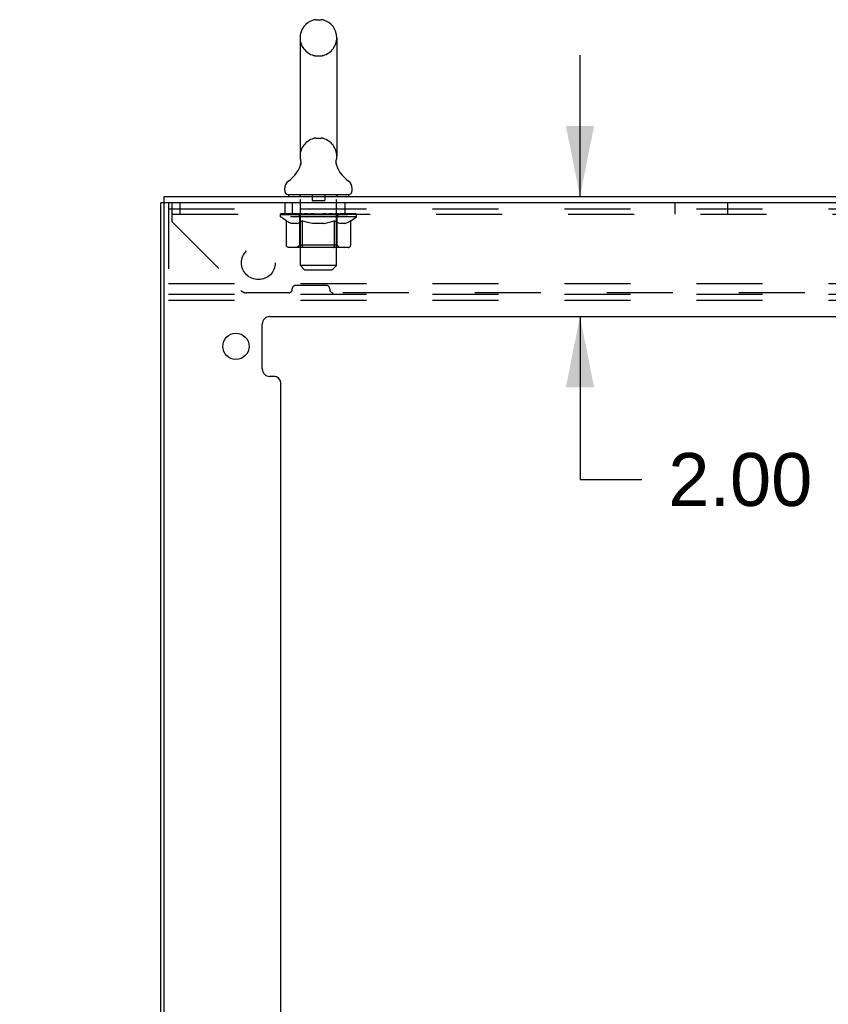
# Model space of a CAD drawing. Header units: inches. Extents: x 0 to 200, y 0 to 129.
# Tile 14 of 43: x 21 to 35, y 73 to 90. Entities that reach past the tile are written whole.
import ezdxf

# ---------------------------------------------------------------- set-up
doc = ezdxf.new("R2010")
doc.units = ezdxf.units.IN
doc.header["$LTSCALE"] = 11
doc.header["$MEASUREMENT"] = 0
doc.linetypes.add('HIDDEN', pattern=[0.2, 0.1, -0.1])
doc.layers.get('0').update_dxf_attribs({"linetype": 'CONTINUOUS'})
doc.layers.add('DEFAULT_2', color=8, linetype='HIDDEN')
doc.layers.add('DIMENSIONS', color=7, linetype='CONTINUOUS')
doc.styles.get("Standard").update_dxf_attribs({"font": 'arial.ttf'})
doc.dimstyles.new('DIMSTYLE_1', dxfattribs={"dimtxt": 0.882353, "dimasz": 1.176471, "dimexe": 0.09, "dimexo": 0.07, "dimgap": 0.0375, "dimtad": 0, "dimtih": 1, "dimtoh": 1, "dimzin": 4, "dimdsep": 46, "dimtxsty": 'Standard', "dimblk": '_FILLED', "dimblk1": '_FILLED', "dimblk2": '_FILLED', "dimcen": 0.09, "dimazin": 1, "dimtfac": 1, "dimtdec": 3, "dimtofl": 0, "dimtmove": 0, "dimatfit": 3, "dimldrblk": '_FILLED', "dimfxl": 0, "dimtolj": 1, "dimtzin": 4, "dimarcsym": 0})
doc.dimstyles.new('DIMSTYLE_4', dxfattribs={"dimtxt": 1, "dimasz": 1.176471, "dimexe": 0.09, "dimexo": 0.07, "dimgap": 0.0425, "dimtad": 0, "dimtih": 1, "dimtoh": 1, "dimzin": 4, "dimdsep": 46, "dimtxsty": 'Standard', "dimblk": '_FILLED', "dimblk1": '_FILLED', "dimblk2": '_FILLED', "dimcen": 0.09, "dimazin": 1, "dimtfac": 1, "dimtdec": 3, "dimtofl": 0, "dimtmove": 0, "dimatfit": 3, "dimldrblk": '_FILLED', "dimfxl": 0, "dimtolj": 1, "dimtzin": 4, "dimarcsym": 0})

# ---------------------------------------------------------------- blocks, each defined once
blk = doc.blocks.new('_FILLED')
at = {"color": 0, "linetype": 'ByBlock'}
blk.add_solid([(0, 0), (-1, 0.2), (-1, -0.2)], dxfattribs=at)
blk = doc.blocks.new('*D8')
at = {"layer": 'DIMENSIONS', "color": 2, "linetype": 'Continuous'}
for p, q in [((30.655, 86.95), (30.655, 89.303)), ((30.655, 84.95), (30.655, 82.236)), ((30.655, 82.236), (31.684, 82.236))]:
    blk.add_line(p, q, dxfattribs=at)
at = {"layer": 'DIMENSIONS', "color": 2, "linetype": 'Continuous', "xscale": 1.1764705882, "yscale": 1.1764705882, "zscale": 1.1764705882}
for p, rotation in [((30.655, 86.95), 270), ((30.655, 84.95), 90)]:
    blk.add_blockref('_FILLED', p, dxfattribs=dict(at, rotation=rotation))
at = {"layer": 'DIMENSIONS', "color": 2, "linetype": 'Continuous', "insert": (32.126, 82.677), "char_height": 0.8824, "width": 2.39777, "attachment_point": 1, "line_spacing_factor": 0.9}
blk.add_mtext('2.00', dxfattribs=at)
blk = doc.blocks.new('*D13')
at = {"layer": 'DIMENSIONS', "color": 2, "linetype": 'Continuous'}
for p, q in [((39.672, 72.612), (37.051, 72.612)), ((41.672, 72.612), (44.025, 72.612))]:
    blk.add_line(p, q, dxfattribs=at)
at = {"layer": 'DIMENSIONS', "color": 2, "linetype": 'Continuous', "xscale": 1.1764705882, "yscale": 1.1764705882, "zscale": 1.1764705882}
blk.add_blockref('_FILLED', (39.672, 72.612), dxfattribs=at)
at = {"layer": 'DIMENSIONS', "color": 2, "linetype": 'Continuous', "xscale": 1.1764705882, "yscale": 1.1764705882, "zscale": 1.1764705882, "rotation": 180}
blk.add_blockref('_FILLED', (41.672, 72.612), dxfattribs=at)
at = {"layer": 'DIMENSIONS', "color": 2, "linetype": 'Continuous', "insert": (36.61, 73.053), "char_height": 0.8824, "width": 2.39777, "attachment_point": 3, "line_spacing_factor": 0.9}
blk.add_mtext('2.00', dxfattribs=at)
blk = doc.blocks.new('*D15')
at = {"layer": 'DIMENSIONS', "color": 2, "linetype": 'Continuous'}
for p, q in [((23.672, 68.889), (21.32, 68.889)), ((25.672, 68.889), (28.153, 68.889))]:
    blk.add_line(p, q, dxfattribs=at)
at = {"layer": 'DIMENSIONS', "color": 2, "linetype": 'Continuous', "xscale": 1.1764705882, "yscale": 1.1764705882, "zscale": 1.1764705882}
blk.add_blockref('_FILLED', (23.672, 68.889), dxfattribs=at)
at = {"layer": 'DIMENSIONS', "color": 2, "linetype": 'Continuous', "xscale": 1.1764705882, "yscale": 1.1764705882, "zscale": 1.1764705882, "rotation": 180}
blk.add_blockref('_FILLED', (25.672, 68.889), dxfattribs=at)
at = {"layer": 'DIMENSIONS', "color": 2, "linetype": 'Continuous', "insert": (28.653, 69.389), "char_height": 1, "width": 2.71747, "attachment_point": 1, "line_spacing_factor": 0.9}
blk.add_mtext('2.00', dxfattribs=at)

msp = doc.modelspace()

# ---------------------------------------------------------------- linework, layer by layer
at = {"color": 7, "linetype": 'Continuous'}
for p, q in [((26.254, 89.895), (26.341, 89.895)), ((25.991, 89.595), (25.991, 87.62)), ((26.603, 89.595), (26.603, 87.62)), ((25.998, 87.477), (25.996, 87.472)), ((26.592, 87.531), (26.593, 87.536)), ((26.592, 87.526), (26.592, 87.531)), ((26.592, 87.521), (26.592, 87.526)), ((26.592, 87.516), (26.592, 87.521)), ((26.592, 87.511), (26.592, 87.516)), ((26.592, 87.506), (26.592, 87.511)), ((26.592, 87.501), (26.592, 87.506)), ((26.593, 87.496), (26.592, 87.501)), ((26.593, 87.536), (26.593, 87.541)), ((26.594, 87.492), (26.593, 87.497)), ((26.594, 87.546), (26.595, 87.55)), ((26.595, 87.487), (26.594, 87.492)), ((26.596, 87.483), (26.595, 87.487)), ((23.724, 86.846), (23.724, 86.95)), ((25.735, 87.049), (25.735, 87.088)), ((25.797, 86.98), (25.797, 86.95)), ((26.797, 86.98), (25.797, 86.98)), ((26.797, 86.98), (26.797, 86.95)), ((26.86, 87.049), (26.86, 87.088)), ((23.737, 86.846), (23.672, 86.846))]:
    msp.add_line(p, q, dxfattribs=at)
at = {"color": 3, "linetype": 'Continuous'}
for p, q in [((23.724, 86.95), (41.62, 86.95)), ((23.672, 8.314), (23.672, 86.846)), ((23.724, 8.329), (23.724, 86.831)), ((41.672, 86.846), (23.739, 86.846)), ((25.36, 84.079), (25.36, 84.825)), ((25.485, 84.95), (39.859, 84.95)), ((25.547, 83.954), (25.485, 83.954)), ((25.672, 60.497), (25.672, 83.829))]:
    msp.add_line(p, q, dxfattribs=at)
at = {"color": 7, "linetype": 'Continuous'}
for points in [[(26, 87.55), (26, 87.546), (26.001, 87.541), (26.002, 87.536), (26.003, 87.531), (26.003, 87.526), (26.003, 87.521), (26.003, 87.516), (26.003, 87.512), (26.003, 87.507), (26.002, 87.502), (26.002, 87.497), (26.001, 87.492), (26, 87.487), (25.999, 87.482), (25.998, 87.477)], [(26.593, 87.541), (26.594, 87.546), (26.595, 87.55)]]:
    msp.add_lwpolyline(points, dxfattribs=at)
at = {"color": 3, "linetype": 'Continuous'}
msp.add_circle((24.922, 84.454), 0.219, dxfattribs=at)
at = {"color": 7, "linetype": 'Continuous'}
for centre, radius, start, end in [((26.297, 89.595), 0.306, 105.6303, 180), ((26.254, 89.752), 0.144, 90, 105.6303), ((26.341, 89.752), 0.144, 74.3697, 90), ((26.297, 89.595), 0.306, 0, 74.3697), ((26.297, 87.62), 0.306, 180, 193.2053), ((26.297, 87.62), 0.306, 346.7947, 360), ((25.499, 87.637), 0.523, 304.6624, 347.2389), ((27.095, 87.637), 0.523, 192.7611, 235.3376), ((25.879, 87.088), 0.144, 124.6624, 180), ((26.716, 87.088), 0.144, 360, 55.3376), ((25.804, 87.049), 0.069, 180, 265), ((26.791, 87.049), 0.069, 275, 360)]:
    msp.add_arc(centre, radius, start, end, dxfattribs=at)
at = {"color": 3, "linetype": 'Continuous'}
for centre, radius, start, end in [((23.739, 86.831), 0.015, 90, 180), ((25.485, 84.825), 0.125, 90, 180), ((25.485, 84.079), 0.125, 180, 270), ((25.547, 83.829), 0.125, 0, 90)]:
    msp.add_arc(centre, radius, start, end, dxfattribs=at)
at = {"layer": 'DEFAULT_2', "color": 8, "linetype": 'HIDDEN'}
for p, q in [((26.254, 89.295), (26.341, 89.295)), ((26.254, 87.92), (26.341, 87.92)), ((25.985, 86.98), (25.985, 86.95)), ((25.997, 85.799), (25.997, 86.95)), ((26.192, 86.97), (26.192, 86.89)), ((26.402, 86.97), (26.402, 86.89)), ((26.597, 85.799), (26.597, 86.95)), ((26.61, 86.98), (26.61, 86.95)), ((23.797, 86.846), (23.797, 85.221)), ((23.86, 86.528), (23.86, 86.846)), ((23.985, 86.846), (23.985, 86.658)), ((25.735, 86.846), (25.735, 86.658)), ((25.857, 86.846), (25.857, 86.658)), ((26.392, 86.88), (26.202, 86.88)), ((26.737, 86.846), (26.737, 86.658)), ((32.235, 86.846), (32.235, 86.658)), ((33.11, 86.846), (33.11, 86.658)), ((23.797, 86.742), (38.797, 86.742)), ((23.86, 86.658), (41.485, 86.658)), ((25.664, 86.613), (25.664, 86.66)), ((25.763, 86.544), (25.664, 86.613)), ((26.931, 86.613), (25.664, 86.613)), ((25.674, 86.653), (25.674, 86.66)), ((25.682, 86.65), (25.682, 86.653)), ((25.682, 86.65), (26.912, 86.65)), ((25.691, 86.65), (25.691, 86.653)), ((25.692, 86.65), (25.692, 86.653)), ((25.702, 86.653), (25.702, 86.66)), ((25.719, 86.65), (25.719, 86.653)), ((25.72, 86.65), (25.72, 86.653)), ((25.749, 86.653), (25.749, 86.66)), ((25.763, 86.65), (25.763, 86.653)), ((25.766, 86.65), (25.766, 86.653)), ((25.971, 86.653), (25.769, 86.653)), ((25.812, 86.653), (25.812, 86.66)), ((25.814, 86.65), (25.814, 86.653)), ((25.814, 86.65), (25.814, 86.653)), ((25.817, 86.65), (25.817, 86.653)), ((25.825, 86.65), (25.825, 86.653)), ((25.825, 86.65), (25.825, 86.653)), ((25.828, 86.65), (25.828, 86.653)), ((25.831, 86.65), (25.831, 86.654)), ((25.836, 86.65), (25.836, 86.653)), ((25.85, 86.65), (25.85, 86.653)), ((25.868, 86.65), (25.868, 86.653)), ((25.869, 86.65), (25.869, 86.656)), ((25.889, 86.65), (25.889, 86.653)), ((25.889, 86.65), (25.889, 86.653)), ((25.89, 86.653), (25.89, 86.66)), ((25.9, 86.65), (25.9, 86.653)), ((25.904, 86.65), (25.904, 86.653)), ((25.913, 86.65), (25.913, 86.653)), ((25.925, 86.65), (25.925, 86.657)), ((25.94, 86.65), (25.94, 86.653)), ((25.943, 86.65), (25.943, 86.653)), ((25.971, 86.65), (25.971, 86.653)), ((26.038, 86.653), (25.976, 86.653)), ((25.981, 86.653), (25.981, 86.66)), ((25.985, 86.141), (25.985, 86.61)), ((25.988, 86.65), (25.988, 86.653)), ((25.992, 86.65), (25.992, 86.653)), ((25.998, 86.65), (25.998, 86.658)), ((26.002, 86.65), (26.002, 86.653)), ((26.013, 86.65), (26.013, 86.653)), ((26.038, 86.65), (26.038, 86.653)), ((26.112, 86.653), (26.053, 86.653)), ((26.074, 86.65), (26.074, 86.653)), ((26.081, 86.653), (26.081, 86.66)), ((26.085, 86.65), (26.085, 86.653)), ((26.087, 86.65), (26.087, 86.659)), ((26.09, 86.65), (26.09, 86.653)), ((26.097, 86.65), (26.097, 86.653)), ((26.112, 86.65), (26.112, 86.653)), ((26.193, 86.653), (26.138, 86.653)), ((26.152, 86.65), (26.152, 86.653)), ((26.183, 86.653), (26.297, 86.66)), ((26.187, 86.653), (26.187, 86.66)), ((26.188, 86.66), (26.187, 86.66)), ((26.188, 86.653), (26.188, 86.66)), ((26.188, 86.65), (26.188, 86.653)), ((26.192, 86.65), (26.192, 86.653)), ((26.193, 86.65), (26.193, 86.653)), ((26.193, 86.65), (26.193, 86.653)), ((26.277, 86.653), (26.228, 86.653)), ((26.234, 86.65), (26.234, 86.653)), ((26.277, 86.65), (26.277, 86.653)), ((26.295, 86.653), (26.295, 86.653)), ((26.295, 86.65), (26.295, 86.653)), ((26.295, 86.65), (26.295, 86.653)), ((26.297, 86.653), (26.297, 86.66)), ((26.297, 86.66), (26.412, 86.653)), ((26.3, 86.65), (26.3, 86.653)), ((26.3, 86.65), (26.3, 86.653)), ((26.3, 86.653), (26.3, 86.653)), ((26.318, 86.65), (26.318, 86.653)), ((26.318, 86.653), (26.366, 86.653)), ((26.361, 86.65), (26.361, 86.653)), ((26.402, 86.65), (26.402, 86.653)), ((26.402, 86.65), (26.402, 86.653)), ((26.402, 86.653), (26.456, 86.653)), ((26.403, 86.65), (26.403, 86.653)), ((26.407, 86.653), (26.407, 86.66)), ((26.407, 86.653), (26.407, 86.66)), ((26.407, 86.66), (26.407, 86.66)), ((26.407, 86.65), (26.407, 86.653)), ((26.443, 86.65), (26.443, 86.653)), ((26.482, 86.65), (26.482, 86.653)), ((26.482, 86.653), (26.542, 86.653)), ((26.498, 86.65), (26.498, 86.653)), ((26.505, 86.65), (26.505, 86.653)), ((26.508, 86.65), (26.508, 86.659)), ((26.51, 86.65), (26.51, 86.653)), ((26.514, 86.653), (26.514, 86.66)), ((26.521, 86.65), (26.521, 86.653)), ((26.557, 86.65), (26.557, 86.653)), ((26.557, 86.653), (26.619, 86.653)), ((26.581, 86.65), (26.581, 86.653)), ((26.592, 86.65), (26.592, 86.653)), ((26.597, 86.65), (26.597, 86.658)), ((26.603, 86.65), (26.603, 86.653)), ((26.607, 86.65), (26.607, 86.653)), ((26.61, 86.141), (26.61, 86.61)), ((26.614, 86.653), (26.614, 86.66)), ((26.624, 86.65), (26.624, 86.653)), ((26.624, 86.653), (26.931, 86.653)), ((26.652, 86.65), (26.652, 86.653)), ((26.655, 86.65), (26.655, 86.653)), ((26.67, 86.65), (26.67, 86.657)), ((26.681, 86.65), (26.681, 86.653)), ((26.691, 86.65), (26.691, 86.653)), ((26.695, 86.65), (26.695, 86.653)), ((26.704, 86.653), (26.704, 86.66)), ((26.706, 86.65), (26.706, 86.653)), ((26.706, 86.65), (26.706, 86.653)), ((26.726, 86.65), (26.726, 86.656)), ((26.727, 86.65), (26.727, 86.653)), ((26.745, 86.65), (26.745, 86.653)), ((26.759, 86.65), (26.759, 86.653)), ((26.763, 86.65), (26.763, 86.654)), ((26.767, 86.65), (26.767, 86.653)), ((26.77, 86.65), (26.77, 86.653)), ((26.77, 86.65), (26.77, 86.653)), ((26.777, 86.65), (26.777, 86.653)), ((26.78, 86.65), (26.78, 86.653)), ((26.781, 86.65), (26.781, 86.653)), ((26.783, 86.653), (26.783, 86.66)), ((26.809, 86.656), (26.93, 86.658)), ((26.809, 86.653), (26.809, 86.656)), ((26.829, 86.65), (26.829, 86.653)), ((26.831, 86.65), (26.831, 86.653)), ((26.834, 86.545), (26.931, 86.613)), ((26.846, 86.653), (26.846, 86.66)), ((26.874, 86.65), (26.874, 86.653)), ((26.876, 86.65), (26.876, 86.653)), ((26.893, 86.653), (26.893, 86.66)), ((26.903, 86.65), (26.903, 86.653)), ((26.904, 86.65), (26.904, 86.653)), ((26.912, 86.65), (26.912, 86.653)), ((26.921, 86.653), (26.921, 86.66)), ((26.93, 86.653), (26.93, 86.658)), ((26.931, 86.613), (26.931, 86.653)), ((23.86, 86.528), (25.005, 85.383)), ((25.763, 86.139), (25.763, 86.544)), ((25.763, 86.544), (25.777, 86.534)), ((25.791, 86.526), (25.777, 86.534)), ((25.805, 86.518), (25.791, 86.526)), ((25.818, 86.512), (25.805, 86.518)), ((25.832, 86.506), (25.818, 86.512)), ((25.845, 86.502), (25.832, 86.506)), ((25.949, 86.502), (25.845, 86.502)), ((25.949, 86.502), (25.962, 86.506)), ((25.976, 86.512), (25.962, 86.506)), ((25.99, 86.518), (25.976, 86.512)), ((26.003, 86.526), (25.989, 86.518)), ((26.017, 86.535), (26.003, 86.526)), ((26.031, 86.544), (26.017, 86.534)), ((26.031, 86.139), (26.031, 86.544)), ((26.031, 86.544), (26.06, 86.534)), ((26.088, 86.526), (26.06, 86.534)), ((26.116, 86.518), (26.088, 86.526)), ((26.144, 86.512), (26.116, 86.518)), ((26.171, 86.506), (26.143, 86.512)), ((26.198, 86.502), (26.171, 86.506)), ((26.396, 86.502), (26.198, 86.502)), ((26.396, 86.502), (26.424, 86.506)), ((26.452, 86.512), (26.424, 86.506)), ((26.48, 86.519), (26.452, 86.512)), ((26.509, 86.526), (26.48, 86.518)), ((26.537, 86.535), (26.508, 86.526)), ((26.566, 86.545), (26.537, 86.535)), ((26.566, 86.139), (26.566, 86.545)), ((26.566, 86.545), (26.581, 86.535)), ((26.596, 86.526), (26.581, 86.535)), ((26.61, 86.518), (26.596, 86.526)), ((26.624, 86.512), (26.61, 86.518)), ((26.639, 86.506), (26.624, 86.512)), ((26.653, 86.502), (26.639, 86.506)), ((26.747, 86.502), (26.653, 86.502)), ((26.747, 86.502), (26.761, 86.506)), ((26.775, 86.512), (26.761, 86.506)), ((26.79, 86.519), (26.775, 86.512)), ((26.804, 86.526), (26.79, 86.518)), ((26.819, 86.535), (26.804, 86.526)), ((26.834, 86.545), (26.819, 86.535)), ((26.834, 86.139), (26.834, 86.545)), ((25.985, 86.141), (25.945, 86.101)), ((26.61, 86.141), (25.985, 86.141)), ((26.61, 86.141), (26.65, 86.101)), ((26.791, 86.101), (25.806, 86.101)), ((26.042, 86.106), (26.04, 86.108)), ((26.047, 86.103), (26.045, 86.104)), ((26.05, 86.102), (26.047, 86.103)), ((26.052, 86.101), (26.05, 86.102)), ((26.066, 85.73), (25.997, 85.799)), ((26.597, 85.799), (25.997, 85.799)), ((26.528, 85.73), (26.597, 85.799)), ((26.066, 85.73), (26.528, 85.73)), ((23.797, 85.502), (38.797, 85.502)), ((26.426, 85.47), (25.919, 85.47)), ((23.797, 85.325), (38.797, 85.325)), ((25.801, 85.345), (25.097, 85.345)), ((25.86, 85.404), (25.86, 85.411)), ((26.485, 85.404), (26.485, 85.411)), ((38.801, 85.345), (26.544, 85.345)), ((23.797, 85.221), (38.797, 85.221))]:
    msp.add_line(p, q, dxfattribs=at)
for points in [[(25.806, 86.101), (25.801, 86.102), (25.796, 86.103), (25.791, 86.104), (25.786, 86.106), (25.782, 86.108), (25.777, 86.111), (25.773, 86.115), (25.77, 86.119), (25.767, 86.123), (25.765, 86.128), (25.764, 86.133), (25.763, 86.139)], [(26.032, 86.128), (26.031, 86.133), (26.031, 86.139)], [(26.033, 86.123), (26.032, 86.128), (26.031, 86.133), (26.031, 86.139)], [(26.045, 86.104), (26.042, 86.106), (26.04, 86.108), (26.038, 86.111), (26.036, 86.115), (26.034, 86.119), (26.033, 86.123)], [(26.038, 86.111), (26.036, 86.115), (26.034, 86.119)], [(26.545, 86.101), (26.547, 86.102), (26.55, 86.103), (26.552, 86.104), (26.555, 86.106), (26.557, 86.108), (26.559, 86.111), (26.561, 86.115), (26.563, 86.119), (26.564, 86.123), (26.565, 86.128), (26.566, 86.133), (26.566, 86.139)], [(26.791, 86.101), (26.796, 86.102), (26.801, 86.103), (26.806, 86.104), (26.811, 86.106), (26.816, 86.108), (26.82, 86.111), (26.824, 86.115), (26.827, 86.119), (26.83, 86.123), (26.832, 86.128), (26.833, 86.133), (26.834, 86.139)]]:
    msp.add_lwpolyline(points, dxfattribs=at)
msp.add_circle((25.297, 85.846), 0.281, dxfattribs=at)
for centre, radius, start, end in [((26.297, 89.595), 0.306, 180, 254.3697), ((26.297, 89.595), 0.306, 285.6303, 360), ((26.254, 89.439), 0.144, 254.3697, 270), ((26.341, 89.439), 0.144, 270, 285.6303), ((26.297, 87.62), 0.306, 105.6303, 180), ((26.254, 87.777), 0.144, 90, 105.6303), ((26.341, 87.777), 0.144, 74.3697, 90), ((26.297, 87.62), 0.306, 0, 74.3697), ((25.804, 87.049), 0.069, 265, 270), ((25.967, 86.95), 0.03, 0, 90), ((26.182, 86.97), 0.01, 0, 90), ((26.412, 86.97), 0.01, 90, 180), ((26.627, 86.95), 0.03, 90, 180), ((26.791, 87.049), 0.069, 270, 275), ((26.202, 86.89), 0.01, 180, 270), ((26.392, 86.89), 0.01, 270, 360), ((25.945, 86.61), 0.0398, 0, 90), ((26.65, 86.61), 0.0398, 90, 180), ((25.919, 85.411), 0.0591, 90, 180), ((26.426, 85.411), 0.0591, 0, 90), ((25.097, 85.475), 0.13, 225, 270), ((25.801, 85.404), 0.0591, 270, 360), ((26.544, 85.404), 0.0591, 180, 270)]:
    msp.add_arc(centre, radius, start, end, dxfattribs=at)
for centre, major_axis, ratio, start_param, end_param in [((26.297, 86.66), (0.633, 0.007), 0.05963, 2.96643, 3.140963), ((25.644, 86.648), (0.198, 0), 0.060556, 0.430652, 1.470503), ((26.297, 86.66), (0.633, 0), 0.060556, 3.141593, 3.316126), ((25.644, 86.641), (0.198, 0.002), 0.05963, 1.376596, 1.469874), ((26.297, 86.66), (0.633, 0.013), 0.05688, 2.791345, 2.965878), ((25.62, 86.648), (0.198, 0.002), 0.05963, 0.25549, 1.295341), ((25.688, 86.648), (0.198, -0.002), 0.05963, 0.605815, 1.645666), ((26.297, 86.66), (0.633, -0.007), 0.05963, -2.96643, -2.791898), ((25.688, 86.641), (0.198, 0), 0.060556, 1.551758, 1.645036), ((25.62, 86.641), (0.198, 0.004), 0.05688, 1.20151, 1.294789), ((25.69, 86.643), (0.164, 0.002), 0.05963, 1.065228, 1.614276), ((25.67, 86.643), (0.164, 0.003), 0.05688, 0.890143, 1.43919), ((25.728, 86.643), (0.164, 0), 0.060556, 1.240391, 1.789438), ((26.297, 86.66), (0.633, 0.019), 0.052395, 2.616403, 2.790936), ((25.616, 86.648), (0.198, 0.004), 0.05688, 0.080405, 1.120256), ((25.751, 86.648), (0.198, -0.004), 0.05688, 0.7809, 1.820751), ((26.297, 86.66), (0.633, -0.013), 0.05688, -2.791345, -2.616812), ((25.751, 86.641), (0.198, -0.002), 0.05963, 1.72692, 1.820198), ((25.616, 86.641), (0.198, 0.006), 0.052395, 1.026568, 1.119847), ((25.669, 86.643), (0.164, 0.005), 0.052395, 0.715201, 1.264248), ((25.783, 86.643), (0.164, -0.002), 0.05963, 1.415553, 1.9646), ((26.297, 86.66), (0.633, 0.025), 0.046319, 2.441654, 2.616187), ((25.83, 86.648), (0.198, -0.006), 0.052395, 0.955842, 1.995693), ((25.633, 86.648), (0.198, 0.006), 0.052395, -0.094537, 0.945314), ((26.297, 86.66), (0.633, -0.019), 0.052395, -2.616403, -2.44187), ((25.83, 86.641), (0.198, -0.004), 0.05688, 1.902006, 1.995284), ((25.633, 86.641), (0.198, 0.008), 0.046319, 0.851819, 0.945098), ((25.688, 86.643), (0.164, 0.006), 0.046319, 0.540452, 1.089499), ((25.855, 86.643), (0.164, -0.003), 0.05688, 1.590638, 2.139686), ((26.297, 86.66), (0.633, 0.029), 0.038841, 2.267123, 2.441656), ((25.924, 86.648), (0.198, -0.008), 0.046319, 1.130591, 2.170442), ((25.67, 86.648), (0.198, 0.008), 0.046319, -0.269286, 0.770565), ((26.297, 86.66), (0.633, -0.025), 0.046319, -2.441654, -2.267121), ((25.924, 86.641), (0.198, -0.006), 0.052395, 2.076947, 2.170226), ((25.67, 86.641), (0.198, 0.009), 0.038841, 0.677289, 0.770567), ((25.725, 86.643), (0.164, 0.008), 0.038841, 0.365921, 0.914969), ((25.939, 86.643), (0.164, -0.005), 0.052395, 1.76558, 2.314627), ((26.297, 86.66), (0.633, 0.033), 0.030195, 2.09281, 2.267343), ((26.029, 86.648), (0.198, -0.009), 0.038841, 1.305122, 2.344973), ((25.727, 86.648), (0.198, 0.009), 0.038841, -0.443817, 0.596034), ((26.297, 86.66), (0.633, -0.029), 0.038841, -2.267123, -2.092591), ((26.029, 86.641), (0.198, -0.008), 0.046319, 2.251696, 2.344975), ((25.727, 86.641), (0.198, 0.01), 0.030195, 0.502975, 0.596254), ((25.779, 86.643), (0.164, 0.009), 0.030195, 0.191608, 0.740655), ((26.035, 86.643), (0.164, -0.006), 0.046319, 1.940329, 2.489376), ((25.8, 86.648), (0.198, 0.01), 0.030195, -0.61813, 0.421721), ((26.297, 86.66), (0.633, 0.036), 0.020645, 1.918687, 2.09322), ((26.142, 86.648), (0.198, -0.01), 0.030195, 1.479435, 2.519286), ((26.297, 86.66), (0.633, -0.033), 0.030195, -2.09281, -1.918277), ((26.142, 86.641), (0.198, -0.009), 0.038841, 2.426227, 2.519505), ((25.8, 86.641), (0.198, 0.011), 0.020645, 0.328852, 0.422131), ((25.849, 86.643), (0.164, 0.009), 0.020645, 0.017485, 0.566532), ((26.138, 86.643), (0.164, -0.008), 0.038841, 2.11486, 2.663907), ((25.889, 86.648), (0.198, 0.011), 0.020645, -0.792253, 0.247598), ((26.297, 86.66), (0.633, 0.038), 0.010478, 1.744704, 1.919237), ((26.259, 86.648), (0.198, -0.011), 0.020645, 1.653558, 2.693409), ((26.297, 86.66), (0.633, -0.036), 0.020645, -1.918687, -1.744154), ((26.259, 86.641), (0.198, -0.01), 0.030195, 2.60054, 2.693819), ((25.889, 86.641), (0.198, 0.012), 0.010478, 0.154869, 0.248148), ((25.933, 86.643), (0.164, 0.01), 0.010478, 6.126688, 6.675735), ((26.246, 86.643), (0.164, -0.009), 0.030195, 2.289173, 2.83822), ((25.99, 86.648), (0.198, 0.012), 0.010478, -0.966236, -0.000846), ((26.378, 86.648), (0.198, -0.012), 0.010478, 1.827541, 2.867392), ((26.297, 86.66), (0.633, -0.038), 0.010478, -1.744704, -1.570171), ((26.378, 86.641), (0.198, -0.011), 0.020645, 2.774664, 2.867942), ((26.356, 86.643), (0.164, -0.009), 0.020645, 2.463296, 3.012344), ((26.217, 86.648), (0.198, 0.012), 0.010478, 0.274201, 1.314052), ((26.131, 86.643), (0.164, 0.01), 0.010478, -0.000483, 0.504314), ((26.1, 86.641), (0.198, 0.012), 0.010478, 0.099668, 0.192946), ((26.297, 86.66), (0.633, 0.038), 0.010478, -1.571421, -1.396888), ((26.495, 86.641), (0.198, -0.012), 0.010478, 2.948646, 3.041925), ((26.464, 86.643), (0.164, -0.01), 0.010478, 2.637279, 3.142076), ((26.336, 86.648), (0.198, 0.011), 0.020645, 0.448184, 1.488034), ((26.239, 86.643), (0.164, 0.009), 0.020645, 0.129249, 0.678296), ((26.217, 86.641), (0.198, 0.011), 0.020645, 0.273651, 0.366929), ((26.605, 86.648), (0.198, -0.012), 0.010478, -3.140747, -2.175357), ((26.297, 86.66), (0.633, 0.036), 0.020645, -1.397439, -1.222906), ((26.297, 86.66), (0.633, -0.038), 0.010478, 1.222355, 1.396888), ((26.453, 86.648), (0.198, 0.01), 0.030195, 0.622307, 1.662158), ((26.349, 86.643), (0.164, 0.009), 0.030195, 0.303372, 0.852419), ((26.662, 86.643), (0.164, -0.01), 0.010478, 2.749043, 3.29809), ((26.706, 86.648), (0.198, -0.011), 0.020645, 2.893995, 3.933846), ((26.336, 86.641), (0.198, 0.01), 0.030195, 0.447774, 0.541052), ((26.706, 86.641), (0.198, -0.012), 0.010478, 2.893445, 2.986723), ((26.297, 86.66), (0.633, 0.033), 0.030195, -1.223315, -1.048783), ((26.297, 86.66), (0.633, -0.036), 0.020645, 1.048373, 1.222906), ((26.566, 86.648), (0.198, 0.009), 0.038841, 0.79662, 1.836471), ((26.457, 86.643), (0.164, 0.008), 0.038841, 0.477686, 1.026733), ((26.746, 86.643), (0.164, -0.009), 0.020645, 2.57506, 3.124108), ((26.795, 86.648), (0.198, -0.01), 0.030195, 2.719872, 3.759723), ((26.671, 86.648), (0.198, 0.008), 0.046319, 0.971151, 2.011002), ((26.453, 86.641), (0.198, 0.009), 0.038841, 0.622087, 0.715366), ((26.795, 86.641), (0.198, -0.011), 0.020645, 2.719462, 2.812741), ((26.297, 86.66), (0.633, 0.029), 0.038841, -1.049002, -0.874469), ((26.297, 86.66), (0.633, -0.033), 0.030195, 0.87425, 1.048783), ((26.56, 86.643), (0.164, 0.006), 0.046319, 0.652216, 1.201263), ((26.764, 86.648), (0.198, 0.006), 0.052395, 1.1459, 2.185751), ((26.816, 86.643), (0.164, -0.009), 0.030195, 2.400937, 2.949985), ((26.868, 86.648), (0.198, -0.009), 0.038841, 2.545558, 3.585409), ((26.656, 86.643), (0.164, 0.005), 0.052395, 0.826965, 1.376012), ((26.566, 86.641), (0.198, 0.008), 0.046319, 0.796618, 0.889896), ((26.868, 86.641), (0.198, -0.01), 0.030195, 2.545339, 2.638617), ((26.844, 86.648), (0.198, 0.004), 0.05688, 1.320842, 2.360692), ((26.297, 86.66), (0.633, 0.025), 0.046319, -0.874471, -0.699939), ((26.297, 86.66), (0.633, -0.029), 0.038841, 0.699936, 0.874469), ((26.924, 86.648), (0.198, -0.008), 0.046319, 2.371028, 3.410879), ((26.87, 86.643), (0.164, -0.008), 0.038841, 2.226624, 2.775671), ((26.906, 86.648), (0.198, 0.002), 0.05963, 1.495927, 2.535778), ((26.74, 86.643), (0.164, 0.003), 0.05688, 1.001907, 1.550954), ((26.962, 86.648), (0.198, -0.006), 0.052395, 2.196279, 3.23613), ((26.907, 86.643), (0.164, -0.006), 0.046319, 2.052093, 2.601141), ((26.671, 86.641), (0.198, 0.006), 0.052395, 0.971367, 1.064645), ((26.951, 86.648), (0.198, 0), 0.060556, 2.364024, 2.71094), ((26.924, 86.641), (0.198, -0.009), 0.038841, 2.371026, 2.464304), ((26.979, 86.648), (0.198, -0.004), 0.05688, 2.021337, 3.061188), ((26.297, 86.66), (0.633, 0.019), 0.052395, -0.699723, -0.52519), ((26.297, 86.66), (0.633, -0.025), 0.046319, 0.525406, 0.699939), ((26.975, 86.648), (0.198, -0.002), 0.05963, 1.846251, 2.886102), ((26.811, 86.643), (0.164, 0.002), 0.05963, 1.176993, 1.72604), ((26.926, 86.643), (0.164, -0.005), 0.052395, 1.877344, 2.426392), ((26.867, 86.643), (0.164, 0), 0.060556, 1.352155, 1.901202), ((26.925, 86.643), (0.164, -0.003), 0.05688, 1.702402, 2.25145), ((26.905, 86.643), (0.164, -0.002), 0.05963, 1.527317, 2.076364), ((26.764, 86.641), (0.198, 0.004), 0.05688, 1.146309, 1.239587), ((26.962, 86.641), (0.198, -0.008), 0.046319, 2.196495, 2.289773), ((26.297, 86.66), (0.633, 0.013), 0.05688, -0.524781, -0.350248), ((26.297, 86.66), (0.633, -0.019), 0.052395, 0.350657, 0.52519), ((26.951, 86.641), (0.198, -0.002), 0.05963, 1.764997, 1.971333), ((26.844, 86.641), (0.198, 0.002), 0.05963, 1.321394, 1.414673), ((26.979, 86.641), (0.198, -0.006), 0.052395, 2.021746, 2.115024), ((26.297, 86.66), (0.633, 0.007), 0.05963, -0.349695, -0.175162), ((26.297, 86.66), (0.633, -0.013), 0.05688, 0.175715, 0.350248), ((26.906, 86.641), (0.198, 0), 0.060556, 1.496556, 1.589835), ((26.975, 86.641), (0.198, -0.004), 0.05688, 1.846804, 1.940083), ((26.297, 86.66), (0.633, -0.007), 0.05963, 6.27665, 6.458348), ((26.297, 86.66), (0.633, 0), 0.060556, -0.174533, -0.058352)]:
    msp.add_ellipse(centre, major_axis=major_axis, ratio=ratio, start_param=start_param, end_param=end_param, dxfattribs=at)

# ---------------------------------------------------------------- dimensions: what is measured, and where the dimension line sits
at = {"layer": 'DIMENSIONS', "color": 2, "linetype": 'Continuous'}
dim = msp.add_linear_dim(base=(30.655, 84.95), p1=(23.844, 86.95), p2=(25.672, 84.95), angle=270, text='<>\\P[]', dimstyle='DIMSTYLE_1', dxfattribs=at)
dim.commit()
dim.dimension.update_dxf_attribs({"geometry": '*D8', "text_midpoint": (33.314, 82.231), "dimtype": 160})
for base, p1, p2, dimstyle, picture, middle in [((25.672, 68.889), (23.672, 86.831), (25.672, 60.497), 'DIMSTYLE_4', '*D15', (29.999, 68.884)), ((41.672, 72.612), (39.672, 60.497), (41.672, 86.846), 'DIMSTYLE_1', '*D13', (35.4, 72.607))]:
    dim = msp.add_linear_dim(base=base, p1=p1, p2=p2, text='<>\\P[]', dimstyle=dimstyle, dxfattribs=at)
    dim.commit()
    dim.dimension.update_dxf_attribs({"geometry": picture, "text_midpoint": middle, "dimtype": 160})

doc.saveas('drawing.dxf')
